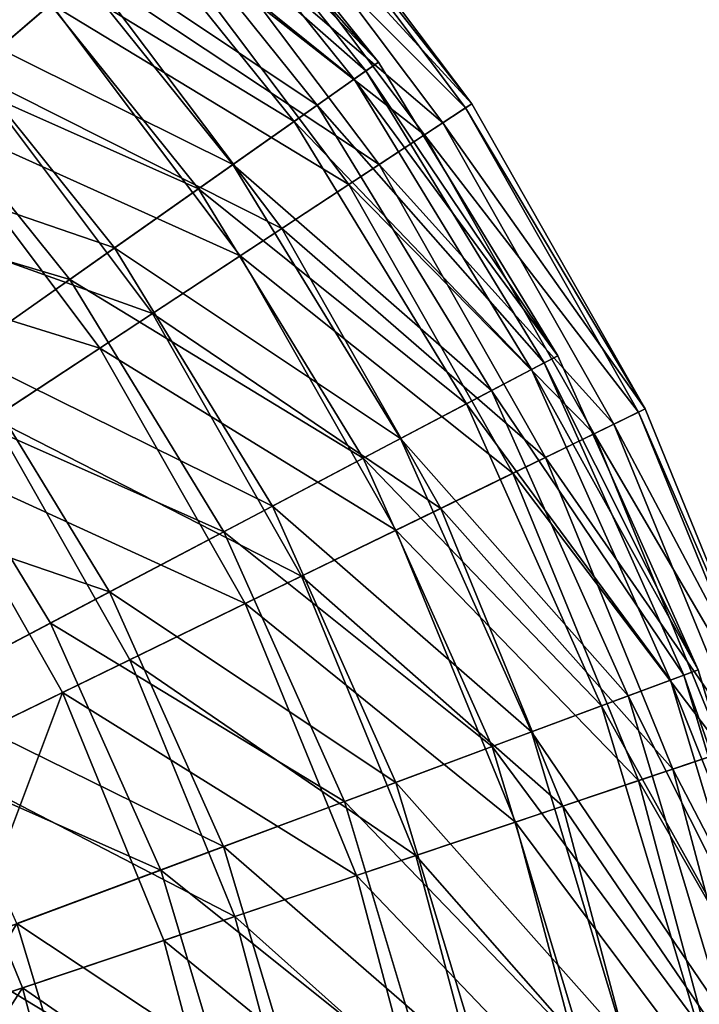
# Model space of a CAD drawing. Header units: millimetres. Extents: x 15 to 495, y -85 to 45.
# Tile 144 of 146: x 465 to 480, y -12 to 10. Entities that reach past the tile are written whole.
import ezdxf

# ---------------------------------------------------------------- set-up
doc = ezdxf.new("R2010")
doc.units = ezdxf.units.MM
doc.header["$LTSCALE"] = 25.4
doc.layers.get('0').update_dxf_attribs({"true_color": 0xff5454})

# ---------------------------------------------------------------- blocks, each defined once
blk = doc.blocks.new('PIK-II-10300.STL')
at = {"color": 7, "true_color": 0xffffff}
mesh = blk.add_polyface(dxfattribs=at)
corners = [(466.782, 10.798, 85.514), (459.59, 13.32, 92.125), (464.207, 8.589, 92.125), (461.861, 15.84, 85.514)]
mesh.append_faces([[corners[k] for k in face] for face in [(0, 1, 2), (1, 0, 3)]], dxfattribs={"vtx0": -1, "color": 7})
mesh = blk.add_polyface(dxfattribs=at)
corners = [(458.669, 12.297, 28.634), (465.952, 10.086, 35.092), (463.162, 7.693, 28.634), (461.129, 15.027, 35.092)]
mesh.append_faces([[corners[k] for k in face] for face in [(0, 1, 2), (1, 0, 3)]], dxfattribs={"vtx0": -1, "color": 7})
mesh = blk.add_polyface(dxfattribs=at)
corners = [(473.129, 8.808, 60.264), (467.935, 14.242, 52.693), (472.601, 8.436, 52.693), (468.411, 14.678, 60.264)]
mesh.append_faces([[corners[k] for k in face] for face in [(0, 1, 2), (1, 0, 3)]], dxfattribs={"vtx0": -1, "color": 7})
mesh = blk.add_polyface(dxfattribs=at)
corners = [(468.166, 14.453, 67.855), (473.129, 8.808, 60.264), (472.857, 8.617, 67.855), (468.411, 14.678, 60.264)]
mesh.append_faces([[corners[k] for k in face] for face in [(0, 1, 2), (1, 0, 3)]], dxfattribs={"vtx0": -1, "color": 7})
mesh = blk.add_polyface(dxfattribs=at)
corners = [(467.203, 13.572, 75.34), (472.857, 8.617, 67.855), (471.789, 7.866, 75.34), (468.166, 14.453, 67.855)]
mesh.append_faces([[corners[k] for k in face] for face in [(0, 1, 2), (1, 0, 3)]], dxfattribs={"vtx0": -1, "color": 7})
mesh = blk.add_polyface(dxfattribs=at)
corners = [(472.601, 8.436, 52.693), (466.744, 13.152, 45.268), (471.281, 7.508, 45.268), (467.935, 14.242, 52.693)]
mesh.append_faces([[corners[k] for k in face] for face in [(0, 1, 2), (1, 0, 3)]], dxfattribs={"vtx0": -1, "color": 7})
mesh = blk.add_polyface(dxfattribs=at)
corners = [(475.175, 7.897, 63.9), (469.981, 13.543, 71.292), (474.541, 7.481, 71.292), (470.556, 14.036, 63.9)]
mesh.append_faces([[corners[k] for k in face] for face in [(0, 1, 2), (1, 0, 3)]], dxfattribs={"vtx0": -1, "color": 7})
mesh = blk.add_polyface(dxfattribs=at)
corners = [(470.434, 13.932, 56.47), (475.175, 7.897, 63.9), (475.04, 7.809, 56.47), (470.556, 14.036, 63.9)]
mesh.append_faces([[corners[k] for k in face] for face in [(0, 1, 2), (1, 0, 3)]], dxfattribs={"vtx0": -1, "color": 7})
mesh = blk.add_polyface(dxfattribs=at)
corners = [(469.616, 13.229, 49.118), (475.04, 7.809, 56.47), (474.139, 7.217, 49.118), (470.434, 13.932, 56.47)]
mesh.append_faces([[corners[k] for k in face] for face in [(0, 1, 2), (1, 0, 3)]], dxfattribs={"vtx0": -1, "color": 7})
mesh = blk.add_polyface(dxfattribs=at)
corners = [(465.539, 12.049, 82.595), (471.789, 7.866, 75.34), (469.944, 6.568, 82.595), (467.203, 13.572, 75.34)]
mesh.append_faces([[corners[k] for k in face] for face in [(0, 1, 2), (1, 0, 3)]], dxfattribs={"vtx0": -1, "color": 7})
mesh = blk.add_polyface(dxfattribs=at)
corners = [(474.541, 7.481, 71.292), (468.716, 12.458, 78.534), (473.148, 6.567, 78.534), (469.981, 13.543, 71.292)]
mesh.append_faces([[corners[k] for k in face] for face in [(0, 1, 2), (1, 0, 3)]], dxfattribs={"vtx0": -1, "color": 7})
mesh = blk.add_polyface(dxfattribs=at)
corners = [(471.281, 7.508, 45.268), (464.86, 11.428, 38.112), (469.192, 6.039, 38.112), (466.744, 13.152, 45.268)]
mesh.append_faces([[corners[k] for k in face] for face in [(0, 1, 2), (1, 0, 3)]], dxfattribs={"vtx0": -1, "color": 7})
mesh = blk.add_polyface(dxfattribs=at)
corners = [(468.114, 11.941, 41.955), (474.139, 7.217, 49.118), (472.484, 6.132, 41.955), (469.616, 13.229, 49.118)]
mesh.append_faces([[corners[k] for k in face] for face in [(0, 1, 2), (1, 0, 3)]], dxfattribs={"vtx0": -1, "color": 7})
mesh = blk.add_polyface(dxfattribs=at)
corners = [(473.148, 6.567, 78.534), (466.782, 10.798, 85.514), (471.017, 5.168, 85.514), (468.716, 12.458, 78.534)]
mesh.append_faces([[corners[k] for k in face] for face in [(0, 1, 2), (1, 0, 3)]], dxfattribs={"vtx0": -1, "color": 7})
mesh = blk.add_polyface(dxfattribs=at)
corners = [(463.2, 9.909, 89.501), (469.944, 6.568, 82.595), (467.351, 4.744, 89.501), (465.539, 12.049, 82.595)]
mesh.append_faces([[corners[k] for k in face] for face in [(0, 1, 2), (1, 0, 3)]], dxfattribs={"vtx0": -1, "color": 7})
mesh = blk.add_polyface(dxfattribs=at)
corners = [(465.952, 10.086, 35.092), (472.484, 6.132, 41.955), (470.103, 4.568, 35.092), (468.114, 11.941, 41.955)]
mesh.append_faces([[corners[k] for k in face] for face in [(0, 1, 2), (1, 0, 3)]], dxfattribs={"vtx0": -1, "color": 7})
mesh = blk.add_polyface(dxfattribs=at)
corners = [(469.192, 6.039, 38.112), (462.313, 9.097, 31.344), (466.367, 4.053, 31.344), (464.86, 11.428, 38.112)]
mesh.append_faces([[corners[k] for k in face] for face in [(0, 1, 2), (1, 0, 3)]], dxfattribs={"vtx0": -1, "color": 7})
mesh = blk.add_polyface(dxfattribs=at)
corners = [(471.017, 5.168, 85.514), (464.207, 8.589, 92.125), (468.181, 3.307, 92.125), (466.782, 10.798, 85.514)]
mesh.append_faces([[corners[k] for k in face] for face in [(0, 1, 2), (1, 0, 3)]], dxfattribs={"vtx0": -1, "color": 7})
mesh = blk.add_polyface(dxfattribs=at)
corners = [(463.162, 7.693, 28.634), (470.103, 4.568, 35.092), (467.03, 2.551, 28.634), (465.952, 10.086, 35.092)]
mesh.append_faces([[corners[k] for k in face] for face in [(0, 1, 2), (1, 0, 3)]], dxfattribs={"vtx0": -1, "color": 7})
mesh = blk.add_polyface(dxfattribs=at)
corners = [(460.226, 7.187, 95.941), (467.351, 4.744, 89.501), (464.053, 2.425, 95.941), (463.2, 9.909, 89.501)]
mesh.append_faces([[corners[k] for k in face] for face in [(0, 1, 2), (1, 0, 3)]], dxfattribs={"vtx0": -1, "color": 7})
mesh = blk.add_polyface(dxfattribs=at)
corners = [(466.367, 4.053, 31.344), (459.145, 6.198, 25.076), (462.855, 1.583, 25.076), (462.313, 9.097, 31.344)]
mesh.append_faces([[corners[k] for k in face] for face in [(0, 1, 2), (1, 0, 3)]], dxfattribs={"vtx0": -1, "color": 7})
mesh = blk.add_polyface(dxfattribs=at)
corners = [(477.058, 2.383, 60.264), (472.601, 8.436, 52.693), (476.486, 2.082, 52.693), (473.129, 8.808, 60.264)]
mesh.append_faces([[corners[k] for k in face] for face in [(0, 1, 2), (1, 0, 3)]], dxfattribs={"vtx0": -1, "color": 7})
mesh = blk.add_polyface(dxfattribs=at)
corners = [(472.857, 8.617, 67.855), (477.058, 2.383, 60.264), (476.763, 2.228, 67.855), (473.129, 8.808, 60.264)]
mesh.append_faces([[corners[k] for k in face] for face in [(0, 1, 2), (1, 0, 3)]], dxfattribs={"vtx0": -1, "color": 7})
mesh = blk.add_polyface(dxfattribs=at)
corners = [(468.181, 3.307, 92.125), (461.032, 5.865, 98.267), (464.684, 1.011, 98.267), (464.207, 8.589, 92.125)]
mesh.append_faces([[corners[k] for k in face] for face in [(0, 1, 2), (1, 0, 3)]], dxfattribs={"vtx0": -1, "color": 7})
mesh = blk.add_polyface(dxfattribs=at)
corners = [(476.486, 2.082, 52.693), (471.281, 7.508, 45.268), (475.058, 1.33, 45.268), (472.601, 8.436, 52.693)]
mesh.append_faces([[corners[k] for k in face] for face in [(0, 1, 2), (1, 0, 3)]], dxfattribs={"vtx0": -1, "color": 7})
mesh = blk.add_polyface(dxfattribs=at)
corners = [(471.789, 7.866, 75.34), (476.763, 2.228, 67.855), (475.609, 1.62, 75.34), (472.857, 8.617, 67.855)]
mesh.append_faces([[corners[k] for k in face] for face in [(0, 1, 2), (1, 0, 3)]], dxfattribs={"vtx0": -1, "color": 7})
mesh = blk.add_polyface(dxfattribs=at)
corners = [(469.944, 6.568, 82.595), (475.609, 1.62, 75.34), (473.612, 0.569, 82.595), (471.789, 7.866, 75.34)]
mesh.append_faces([[corners[k] for k in face] for face in [(0, 1, 2), (1, 0, 3)]], dxfattribs={"vtx0": -1, "color": 7})
mesh = blk.add_polyface(dxfattribs=at)
corners = [(474.139, 7.217, 49.118), (478.825, 1.148, 56.47), (477.855, 0.676, 49.118), (475.04, 7.809, 56.47)]
mesh.append_faces([[corners[k] for k in face] for face in [(0, 1, 2), (1, 0, 3)]], dxfattribs={"vtx0": -1, "color": 7})
mesh = blk.add_polyface(dxfattribs=at)
corners = [(478.97, 1.218, 63.9), (474.541, 7.481, 71.292), (478.288, 0.887, 71.292), (475.175, 7.897, 63.9)]
mesh.append_faces([[corners[k] for k in face] for face in [(0, 1, 2), (1, 0, 3)]], dxfattribs={"vtx0": -1, "color": 7})
mesh = blk.add_polyface(dxfattribs=at)
corners = [(475.04, 7.809, 56.47), (478.97, 1.218, 63.9), (478.825, 1.148, 56.47), (475.175, 7.897, 63.9)]
mesh.append_faces([[corners[k] for k in face] for face in [(0, 1, 2), (1, 0, 3)]], dxfattribs={"vtx0": -1, "color": 7})
mesh = blk.add_polyface(dxfattribs=at)
corners = [(459.788, 4.798, 22.68), (467.03, 2.551, 28.634), (463.313, 0.112, 22.68), (463.162, 7.693, 28.634)]
mesh.append_faces([[corners[k] for k in face] for face in [(0, 1, 2), (1, 0, 3)]], dxfattribs={"vtx0": -1, "color": 7})
mesh = blk.add_polyface(dxfattribs=at)
corners = [(475.058, 1.33, 45.268), (469.192, 6.039, 38.112), (472.798, 0.14, 38.112), (471.281, 7.508, 45.268)]
mesh.append_faces([[corners[k] for k in face] for face in [(0, 1, 2), (1, 0, 3)]], dxfattribs={"vtx0": -1, "color": 7})
mesh = blk.add_polyface(dxfattribs=at)
corners = [(478.288, 0.887, 71.292), (473.148, 6.567, 78.534), (476.789, 0.158, 78.534), (474.541, 7.481, 71.292)]
mesh.append_faces([[corners[k] for k in face] for face in [(0, 1, 2), (1, 0, 3)]], dxfattribs={"vtx0": -1, "color": 7})
mesh = blk.add_polyface(dxfattribs=at)
corners = [(472.484, 6.132, 41.955), (477.855, 0.676, 49.118), (476.076, -0.189, 41.955), (474.139, 7.217, 49.118)]
mesh.append_faces([[corners[k] for k in face] for face in [(0, 1, 2), (1, 0, 3)]], dxfattribs={"vtx0": -1, "color": 7})
mesh = blk.add_polyface(dxfattribs=at)
corners = [(467.351, 4.744, 89.501), (473.612, 0.569, 82.595), (470.807, -0.908, 89.501), (469.944, 6.568, 82.595)]
mesh.append_faces([[corners[k] for k in face] for face in [(0, 1, 2), (1, 0, 3)]], dxfattribs={"vtx0": -1, "color": 7})
mesh = blk.add_polyface(dxfattribs=at)
corners = [(476.789, 0.158, 78.534), (471.017, 5.168, 85.514), (474.497, -0.957, 85.514), (473.148, 6.567, 78.534)]
mesh.append_faces([[corners[k] for k in face] for face in [(0, 1, 2), (1, 0, 3)]], dxfattribs={"vtx0": -1, "color": 7})
mesh = blk.add_polyface(dxfattribs=at)
corners = [(472.798, 0.14, 38.112), (466.367, 4.053, 31.344), (469.743, -1.469, 31.344), (469.192, 6.039, 38.112)]
mesh.append_faces([[corners[k] for k in face] for face in [(0, 1, 2), (1, 0, 3)]], dxfattribs={"vtx0": -1, "color": 7})
mesh = blk.add_polyface(dxfattribs=at)
corners = [(470.103, 4.568, 35.092), (476.076, -0.189, 41.955), (473.514, -1.435, 35.092), (472.484, 6.132, 41.955)]
mesh.append_faces([[corners[k] for k in face] for face in [(0, 1, 2), (1, 0, 3)]], dxfattribs={"vtx0": -1, "color": 7})
mesh = blk.add_polyface(dxfattribs=at)
corners = [(474.497, -0.957, 85.514), (468.181, 3.307, 92.125), (471.447, -2.44, 92.125), (471.017, 5.168, 85.514)]
mesh.append_faces([[corners[k] for k in face] for face in [(0, 1, 2), (1, 0, 3)]], dxfattribs={"vtx0": -1, "color": 7})
mesh = blk.add_polyface(dxfattribs=at)
corners = [(464.053, 2.425, 95.941), (470.807, -0.908, 89.501), (467.24, -2.787, 95.941), (467.351, 4.744, 89.501)]
mesh.append_faces([[corners[k] for k in face] for face in [(0, 1, 2), (1, 0, 3)]], dxfattribs={"vtx0": -1, "color": 7})
mesh = blk.add_polyface(dxfattribs=at)
corners = [(467.03, 2.551, 28.634), (473.514, -1.435, 35.092), (470.208, -3.042, 28.634), (470.103, 4.568, 35.092)]
mesh.append_faces([[corners[k] for k in face] for face in [(0, 1, 2), (1, 0, 3)]], dxfattribs={"vtx0": -1, "color": 7})
mesh = blk.add_polyface(dxfattribs=at)
corners = [(469.743, -1.469, 31.344), (462.855, 1.583, 25.076), (465.944, -3.469, 25.076), (466.367, 4.053, 31.344)]
mesh.append_faces([[corners[k] for k in face] for face in [(0, 1, 2), (1, 0, 3)]], dxfattribs={"vtx0": -1, "color": 7})
mesh = blk.add_polyface(dxfattribs=at)
corners = [(471.447, -2.44, 92.125), (464.684, 1.011, 98.267), (467.685, -4.27, 98.267), (468.181, 3.307, 92.125)]
mesh.append_faces([[corners[k] for k in face] for face in [(0, 1, 2), (1, 0, 3)]], dxfattribs={"vtx0": -1, "color": 7})
mesh = blk.add_polyface(dxfattribs=at)
corners = [(460.106, -0.35, 101.811), (467.24, -2.787, 95.941), (462.971, -5.035, 101.811), (464.053, 2.425, 95.941)]
mesh.append_faces([[corners[k] for k in face] for face in [(0, 1, 2), (1, 0, 3)]], dxfattribs={"vtx0": -1, "color": 7})
mesh = blk.add_polyface(dxfattribs=at)
corners = [(463.313, 0.112, 22.68), (470.208, -3.042, 28.634), (466.21, -4.987, 22.68), (467.03, 2.551, 28.634)]
mesh.append_faces([[corners[k] for k in face] for face in [(0, 1, 2), (1, 0, 3)]], dxfattribs={"vtx0": -1, "color": 7})
mesh = blk.add_polyface(dxfattribs=at)
corners = [(480.132, -4.492, 60.264), (476.486, 2.082, 52.693), (479.527, -4.717, 52.693), (477.058, 2.383, 60.264)]
mesh.append_faces([[corners[k] for k in face] for face in [(0, 1, 2), (1, 0, 3)]], dxfattribs={"vtx0": -1, "color": 7})
mesh = blk.add_polyface(dxfattribs=at)
corners = [(476.763, 2.228, 67.855), (480.132, -4.492, 60.264), (479.821, -4.608, 67.855), (477.058, 2.383, 60.264)]
mesh.append_faces([[corners[k] for k in face] for face in [(0, 1, 2), (1, 0, 3)]], dxfattribs={"vtx0": -1, "color": 7})
mesh = blk.add_polyface(dxfattribs=at)
corners = [(475.609, 1.62, 75.34), (479.821, -4.608, 67.855), (478.598, -5.063, 75.34), (476.763, 2.228, 67.855)]
mesh.append_faces([[corners[k] for k in face] for face in [(0, 1, 2), (1, 0, 3)]], dxfattribs={"vtx0": -1, "color": 7})
mesh = blk.add_polyface(dxfattribs=at)
corners = [(479.527, -4.717, 52.693), (475.058, 1.33, 45.268), (478.015, -5.28, 45.268), (476.486, 2.082, 52.693)]
mesh.append_faces([[corners[k] for k in face] for face in [(0, 1, 2), (1, 0, 3)]], dxfattribs={"vtx0": -1, "color": 7})
mesh = blk.add_polyface(dxfattribs=at)
corners = [(461.463, -5.829, 19.411), (462.855, 1.583, 25.076), (458.713, -1.33, 19.411), (465.944, -3.469, 25.076)]
mesh.append_faces([[corners[k] for k in face] for face in [(0, 1, 2), (1, 0, 3)]], dxfattribs={"vtx0": -1, "color": 7})
mesh = blk.add_polyface(dxfattribs=at)
corners = [(473.612, 0.569, 82.595), (478.598, -5.063, 75.34), (476.483, -5.851, 82.595), (475.609, 1.62, 75.34)]
mesh.append_faces([[corners[k] for k in face] for face in [(0, 1, 2), (1, 0, 3)]], dxfattribs={"vtx0": -1, "color": 7})
mesh = blk.add_polyface(dxfattribs=at)
corners = [(478.015, -5.28, 45.268), (472.798, 0.14, 38.112), (475.621, -6.172, 38.112), (475.058, 1.33, 45.268)]
mesh.append_faces([[corners[k] for k in face] for face in [(0, 1, 2), (1, 0, 3)]], dxfattribs={"vtx0": -1, "color": 7})
mesh = blk.add_polyface(dxfattribs=at)
corners = [(477.855, 0.676, 49.118), (481.727, -5.943, 56.47), (480.705, -6.286, 49.118), (478.825, 1.148, 56.47)]
mesh.append_faces([[corners[k] for k in face] for face in [(0, 1, 2), (1, 0, 3)]], dxfattribs={"vtx0": -1, "color": 7})
mesh = blk.add_polyface(dxfattribs=at)
corners = [(481.88, -5.891, 63.9), (478.288, 0.887, 71.292), (481.161, -6.133, 71.292), (478.97, 1.218, 63.9)]
mesh.append_faces([[corners[k] for k in face] for face in [(0, 1, 2), (1, 0, 3)]], dxfattribs={"vtx0": -1, "color": 7})
mesh = blk.add_polyface(dxfattribs=at)
corners = [(478.825, 1.148, 56.47), (481.88, -5.891, 63.9), (481.727, -5.943, 56.47), (478.97, 1.218, 63.9)]
mesh.append_faces([[corners[k] for k in face] for face in [(0, 1, 2), (1, 0, 3)]], dxfattribs={"vtx0": -1, "color": 7})
mesh = blk.add_polyface(dxfattribs=at)
corners = [(463.269, -6.417, 103.844), (464.684, 1.011, 98.267), (460.579, -1.683, 103.844), (467.685, -4.27, 98.267)]
mesh.append_faces([[corners[k] for k in face] for face in [(0, 1, 2), (1, 0, 3)]], dxfattribs={"vtx0": -1, "color": 7})
mesh = blk.add_polyface(dxfattribs=at)
corners = [(481.161, -6.133, 71.292), (476.789, 0.158, 78.534), (479.582, -6.664, 78.534), (478.288, 0.887, 71.292)]
mesh.append_faces([[corners[k] for k in face] for face in [(0, 1, 2), (1, 0, 3)]], dxfattribs={"vtx0": -1, "color": 7})
mesh = blk.add_polyface(dxfattribs=at)
corners = [(476.076, -0.189, 41.955), (480.705, -6.286, 49.118), (478.83, -6.917, 41.955), (477.855, 0.676, 49.118)]
mesh.append_faces([[corners[k] for k in face] for face in [(0, 1, 2), (1, 0, 3)]], dxfattribs={"vtx0": -1, "color": 7})
mesh = blk.add_polyface(dxfattribs=at)
corners = [(470.807, -0.908, 89.501), (476.483, -5.851, 82.595), (473.512, -6.957, 89.501), (473.612, 0.569, 82.595)]
mesh.append_faces([[corners[k] for k in face] for face in [(0, 1, 2), (1, 0, 3)]], dxfattribs={"vtx0": -1, "color": 7})
mesh = blk.add_polyface(dxfattribs=at)
corners = [(463.313, 0.112, 22.68), (461.581, -7.238, 17.32), (459.01, -2.713, 17.32), (466.21, -4.987, 22.68)]
mesh.append_faces([[corners[k] for k in face] for face in [(0, 1, 2), (1, 0, 3)]], dxfattribs={"vtx0": -1, "color": 7})
mesh = blk.add_polyface(dxfattribs=at)
corners = [(475.621, -6.172, 38.112), (469.743, -1.469, 31.344), (472.386, -7.376, 31.344), (472.798, 0.14, 38.112)]
mesh.append_faces([[corners[k] for k in face] for face in [(0, 1, 2), (1, 0, 3)]], dxfattribs={"vtx0": -1, "color": 7})
mesh = blk.add_polyface(dxfattribs=at)
corners = [(479.582, -6.664, 78.534), (474.497, -0.957, 85.514), (477.166, -7.477, 85.514), (476.789, 0.158, 78.534)]
mesh.append_faces([[corners[k] for k in face] for face in [(0, 1, 2), (1, 0, 3)]], dxfattribs={"vtx0": -1, "color": 7})
mesh = blk.add_polyface(dxfattribs=at)
corners = [(473.514, -1.435, 35.092), (478.83, -6.917, 41.955), (476.129, -7.825, 35.092), (476.076, -0.189, 41.955)]
mesh.append_faces([[corners[k] for k in face] for face in [(0, 1, 2), (1, 0, 3)]], dxfattribs={"vtx0": -1, "color": 7})
mesh = blk.add_polyface(dxfattribs=at)
corners = [(467.24, -2.787, 95.941), (473.512, -6.957, 89.501), (469.735, -8.363, 95.941), (470.807, -0.908, 89.501)]
mesh.append_faces([[corners[k] for k in face] for face in [(0, 1, 2), (1, 0, 3)]], dxfattribs={"vtx0": -1, "color": 7})
mesh = blk.add_polyface(dxfattribs=at)
corners = [(477.166, -7.477, 85.514), (471.447, -2.44, 92.125), (473.951, -8.558, 92.125), (474.497, -0.957, 85.514)]
mesh.append_faces([[corners[k] for k in face] for face in [(0, 1, 2), (1, 0, 3)]], dxfattribs={"vtx0": -1, "color": 7})
mesh = blk.add_polyface(dxfattribs=at)
corners = [(472.386, -7.376, 31.344), (465.944, -3.469, 25.076), (468.361, -8.875, 25.076), (469.743, -1.469, 31.344)]
mesh.append_faces([[corners[k] for k in face] for face in [(0, 1, 2), (1, 0, 3)]], dxfattribs={"vtx0": -1, "color": 7})
mesh = blk.add_polyface(dxfattribs=at)
corners = [(470.208, -3.042, 28.634), (476.129, -7.825, 35.092), (472.646, -8.997, 28.634), (473.514, -1.435, 35.092)]
mesh.append_faces([[corners[k] for k in face] for face in [(0, 1, 2), (1, 0, 3)]], dxfattribs={"vtx0": -1, "color": 7})
mesh = blk.add_polyface(dxfattribs=at)
corners = [(473.951, -8.558, 92.125), (467.685, -4.27, 98.267), (469.986, -9.891, 98.267), (471.447, -2.44, 92.125)]
mesh.append_faces([[corners[k] for k in face] for face in [(0, 1, 2), (1, 0, 3)]], dxfattribs={"vtx0": -1, "color": 7})
mesh = blk.add_polyface(dxfattribs=at)
corners = [(462.971, -5.035, 101.811), (469.735, -8.363, 95.941), (465.212, -10.047, 101.811), (467.24, -2.787, 95.941)]
mesh.append_faces([[corners[k] for k in face] for face in [(0, 1, 2), (1, 0, 3)]], dxfattribs={"vtx0": -1, "color": 7})
mesh = blk.add_polyface(dxfattribs=at)
corners = [(466.21, -4.987, 22.68), (472.646, -8.997, 28.634), (468.432, -10.414, 22.68), (470.208, -3.042, 28.634)]
mesh.append_faces([[corners[k] for k in face] for face in [(0, 1, 2), (1, 0, 3)]], dxfattribs={"vtx0": -1, "color": 7})
mesh = blk.add_polyface(dxfattribs=at)
corners = [(468.361, -8.875, 25.076), (461.463, -5.829, 19.411), (463.616, -10.642, 19.411), (465.944, -3.469, 25.076)]
mesh.append_faces([[corners[k] for k in face] for face in [(0, 1, 2), (1, 0, 3)]], dxfattribs={"vtx0": -1, "color": 7})
mesh = blk.add_polyface(dxfattribs=at)
corners = [(469.986, -9.891, 98.267), (463.269, -6.417, 103.844), (465.331, -11.456, 103.844), (467.685, -4.27, 98.267)]
mesh.append_faces([[corners[k] for k in face] for face in [(0, 1, 2), (1, 0, 3)]], dxfattribs={"vtx0": -1, "color": 7})
mesh = blk.add_polyface(dxfattribs=at)
corners = [(482.303, -11.703, 60.264), (479.527, -4.717, 52.693), (481.674, -11.849, 52.693), (480.132, -4.492, 60.264)]
mesh.append_faces([[corners[k] for k in face] for face in [(0, 1, 2), (1, 0, 3)]], dxfattribs={"vtx0": -1, "color": 7})
mesh = blk.add_polyface(dxfattribs=at)
corners = [(479.821, -4.608, 67.855), (482.303, -11.703, 60.264), (481.979, -11.778, 67.855), (480.132, -4.492, 60.264)]
mesh.append_faces([[corners[k] for k in face] for face in [(0, 1, 2), (1, 0, 3)]], dxfattribs={"vtx0": -1, "color": 7})
mesh = blk.add_polyface(dxfattribs=at)
corners = [(481.674, -11.849, 52.693), (478.015, -5.28, 45.268), (480.102, -12.214, 45.268), (479.527, -4.717, 52.693)]
mesh.append_faces([[corners[k] for k in face] for face in [(0, 1, 2), (1, 0, 3)]], dxfattribs={"vtx0": -1, "color": 7})
mesh = blk.add_polyface(dxfattribs=at)
corners = [(478.598, -5.063, 75.34), (481.979, -11.778, 67.855), (480.708, -12.074, 75.34), (479.821, -4.608, 67.855)]
mesh.append_faces([[corners[k] for k in face] for face in [(0, 1, 2), (1, 0, 3)]], dxfattribs={"vtx0": -1, "color": 7})
mesh = blk.add_polyface(dxfattribs=at)
corners = [(466.21, -4.987, 22.68), (463.553, -12.054, 17.32), (461.581, -7.238, 17.32), (468.432, -10.414, 22.68)]
mesh.append_faces([[corners[k] for k in face] for face in [(0, 1, 2), (1, 0, 3)]], dxfattribs={"vtx0": -1, "color": 7})
mesh = blk.add_polyface(dxfattribs=at)
corners = [(476.483, -5.851, 82.595), (480.708, -12.074, 75.34), (478.51, -12.584, 82.595), (478.598, -5.063, 75.34)]
mesh.append_faces([[corners[k] for k in face] for face in [(0, 1, 2), (1, 0, 3)]], dxfattribs={"vtx0": -1, "color": 7})
mesh = blk.add_polyface(dxfattribs=at)
corners = [(480.102, -12.214, 45.268), (475.621, -6.172, 38.112), (477.614, -12.792, 38.112), (478.015, -5.28, 45.268)]
mesh.append_faces([[corners[k] for k in face] for face in [(0, 1, 2), (1, 0, 3)]], dxfattribs={"vtx0": -1, "color": 7})
mesh = blk.add_polyface(dxfattribs=at)
corners = [(473.512, -6.957, 89.501), (478.51, -12.584, 82.595), (475.422, -13.301, 89.501), (476.483, -5.851, 82.595)]
mesh.append_faces([[corners[k] for k in face] for face in [(0, 1, 2), (1, 0, 3)]], dxfattribs={"vtx0": -1, "color": 7})
mesh = blk.add_polyface(dxfattribs=at)
corners = [(477.614, -12.792, 38.112), (472.386, -7.376, 31.344), (474.251, -13.573, 31.344), (475.621, -6.172, 38.112)]
mesh.append_faces([[corners[k] for k in face] for face in [(0, 1, 2), (1, 0, 3)]], dxfattribs={"vtx0": -1, "color": 7})
mesh = blk.add_polyface(dxfattribs=at)
corners = [(483.113, -13.463, 71.292), (479.582, -6.664, 78.534), (481.479, -13.787, 78.534), (481.161, -6.133, 71.292)]
mesh.append_faces([[corners[k] for k in face] for face in [(0, 1, 2), (1, 0, 3)]], dxfattribs={"vtx0": -1, "color": 7})
mesh = blk.add_polyface(dxfattribs=at)
corners = [(460.059, -13.229, 108.772), (463.269, -6.417, 103.844), (458.267, -8.85, 108.772), (465.331, -11.456, 103.844)]
mesh.append_faces([[corners[k] for k in face] for face in [(0, 1, 2), (1, 0, 3)]], dxfattribs={"vtx0": -1, "color": 7})
mesh = blk.add_polyface(dxfattribs=at)
corners = [(478.83, -6.917, 41.955), (482.642, -13.556, 49.118), (480.701, -13.942, 41.955), (480.705, -6.286, 49.118)]
mesh.append_faces([[corners[k] for k in face] for face in [(0, 1, 2), (1, 0, 3)]], dxfattribs={"vtx0": -1, "color": 7})
mesh = blk.add_polyface(dxfattribs=at)
corners = [(481.479, -13.787, 78.534), (477.166, -7.477, 85.514), (478.979, -14.284, 85.514), (479.582, -6.664, 78.534)]
mesh.append_faces([[corners[k] for k in face] for face in [(0, 1, 2), (1, 0, 3)]], dxfattribs={"vtx0": -1, "color": 7})
mesh = blk.add_polyface(dxfattribs=at)
corners = [(469.735, -8.363, 95.941), (475.422, -13.301, 89.501), (471.495, -14.213, 95.941), (473.512, -6.957, 89.501)]
mesh.append_faces([[corners[k] for k in face] for face in [(0, 1, 2), (1, 0, 3)]], dxfattribs={"vtx0": -1, "color": 7})
mesh = blk.add_polyface(dxfattribs=at)
corners = [(476.129, -7.825, 35.092), (480.701, -13.942, 41.955), (477.906, -14.497, 35.092), (478.83, -6.917, 41.955)]
mesh.append_faces([[corners[k] for k in face] for face in [(0, 1, 2), (1, 0, 3)]], dxfattribs={"vtx0": -1, "color": 7})
mesh = blk.add_polyface(dxfattribs=at)
corners = [(474.251, -13.573, 31.344), (468.361, -8.875, 25.076), (470.068, -14.545, 25.076), (472.386, -7.376, 31.344)]
mesh.append_faces([[corners[k] for k in face] for face in [(0, 1, 2), (1, 0, 3)]], dxfattribs={"vtx0": -1, "color": 7})
mesh = blk.add_polyface(dxfattribs=at)
corners = [(478.979, -14.284, 85.514), (473.951, -8.558, 92.125), (475.652, -14.945, 92.125), (477.166, -7.477, 85.514)]
mesh.append_faces([[corners[k] for k in face] for face in [(0, 1, 2), (1, 0, 3)]], dxfattribs={"vtx0": -1, "color": 7})
mesh = blk.add_polyface(dxfattribs=at)
corners = [(472.646, -8.997, 28.634), (477.906, -14.497, 35.092), (474.301, -15.214, 28.634), (476.129, -7.825, 35.092)]
mesh.append_faces([[corners[k] for k in face] for face in [(0, 1, 2), (1, 0, 3)]], dxfattribs={"vtx0": -1, "color": 7})
mesh = blk.add_polyface(dxfattribs=at)
corners = [(465.212, -10.047, 101.811), (471.495, -14.213, 95.941), (466.795, -15.305, 101.811), (469.735, -8.363, 95.941)]
mesh.append_faces([[corners[k] for k in face] for face in [(0, 1, 2), (1, 0, 3)]], dxfattribs={"vtx0": -1, "color": 7})
mesh = blk.add_polyface(dxfattribs=at)
corners = [(475.652, -14.945, 92.125), (469.986, -9.891, 98.267), (471.549, -15.761, 98.267), (473.951, -8.558, 92.125)]
mesh.append_faces([[corners[k] for k in face] for face in [(0, 1, 2), (1, 0, 3)]], dxfattribs={"vtx0": -1, "color": 7})
mesh = blk.add_polyface(dxfattribs=at)
corners = [(470.068, -14.545, 25.076), (463.616, -10.642, 19.411), (465.135, -15.691, 19.411), (468.361, -8.875, 25.076)]
mesh.append_faces([[corners[k] for k in face] for face in [(0, 1, 2), (1, 0, 3)]], dxfattribs={"vtx0": -1, "color": 7})
mesh = blk.add_polyface(dxfattribs=at)
corners = [(468.432, -10.414, 22.68), (474.301, -15.214, 28.634), (469.941, -16.08, 22.68), (472.646, -8.997, 28.634)]
mesh.append_faces([[corners[k] for k in face] for face in [(0, 1, 2), (1, 0, 3)]], dxfattribs={"vtx0": -1, "color": 7})
mesh = blk.add_polyface(dxfattribs=at)
corners = [(471.549, -15.761, 98.267), (465.331, -11.456, 103.844), (466.733, -16.718, 103.844), (469.986, -9.891, 98.267)]
mesh.append_faces([[corners[k] for k in face] for face in [(0, 1, 2), (1, 0, 3)]], dxfattribs={"vtx0": -1, "color": 7})
mesh = blk.add_polyface(dxfattribs=at)
corners = [(465.212, -10.047, 101.811), (461.399, -16.559, 107.011), (460.021, -11.98, 107.011), (466.795, -15.305, 101.811)]
mesh.append_faces([[corners[k] for k in face] for face in [(0, 1, 2), (1, 0, 3)]], dxfattribs={"vtx0": -1, "color": 7})
mesh = blk.add_polyface(dxfattribs=at)
corners = [(463.553, -12.054, 17.32), (469.941, -16.08, 22.68), (464.892, -17.084, 17.32), (468.432, -10.414, 22.68)]
mesh.append_faces([[corners[k] for k in face] for face in [(0, 1, 2), (1, 0, 3)]], dxfattribs={"vtx0": -1, "color": 7})
mesh = blk.add_polyface(dxfattribs=at)
corners = [(461.277, -17.802, 108.772), (465.331, -11.456, 103.844), (460.059, -13.229, 108.772), (466.733, -16.718, 103.844)]
mesh.append_faces([[corners[k] for k in face] for face in [(0, 1, 2), (1, 0, 3)]], dxfattribs={"vtx0": -1, "color": 7})

msp = doc.modelspace()

# ---------------------------------------------------------------- block references
at = {"color": 0}
msp.add_blockref('PIK-II-10300.STL', (0, 0), dxfattribs=at)

doc.saveas('drawing.dxf')
